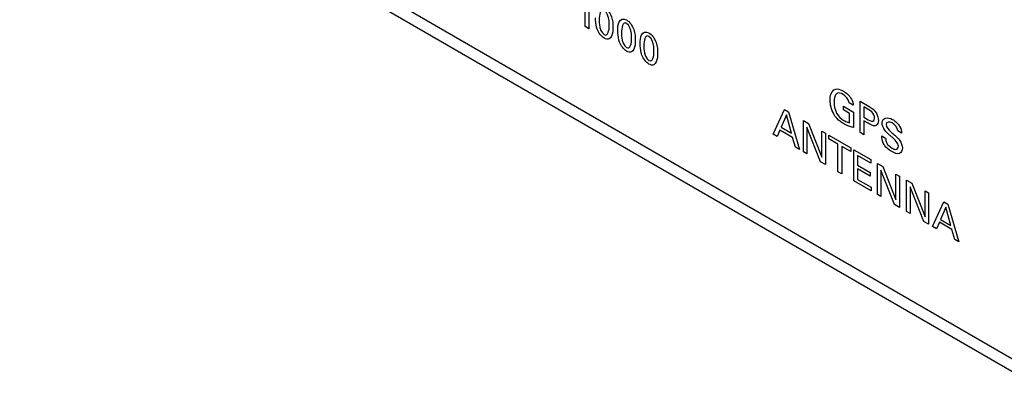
# Model space of a CAD drawing. Header units: inches. Extents: x 0 to 34, y 0 to 22.
# Tile 3 of 127: x 3.792 to 4.566, y 6.441 to 6.732. Entities that reach past the tile are written whole.
import ezdxf

# ---------------------------------------------------------------- set-up
doc = ezdxf.new("R2010")
doc.units = ezdxf.units.IN
doc.header["$LTSCALE"] = 1.87
doc.header["$MEASUREMENT"] = 0
doc.layers.get('0').update_dxf_attribs({"linetype": 'CONTINUOUS'})

msp = doc.modelspace()

# ---------------------------------------------------------------- linework, layer by layer
at = {"color": 7, "linetype": 'CONTINUOUS'}
for p, q in [((2.48827, 7.66941), (4.60586, 6.44674)), ((2.49438, 7.65589), (4.59773, 6.44144))]:
    msp.add_line(p, q, dxfattribs=at)
at = {"color": 40, "linetype": 'CONTINUOUS'}
for p, q in [((4.23939, 6.74874), (4.23939, 6.72521)), ((4.23656, 6.72685), (4.23656, 6.74667)), ((4.23939, 6.72521), (4.23656, 6.72685)), ((4.43948, 6.66432), (4.44728, 6.65982)), ((4.43948, 6.6615), (4.43948, 6.66432)), ((4.44719, 6.66524), (4.44398, 6.66709)), ((4.45251, 6.66829), (4.45963, 6.66418)), ((4.45251, 6.64375), (4.45251, 6.66829)), ((4.45957, 6.66146), (4.45545, 6.66384)), ((4.45545, 6.66384), (4.45545, 6.65582)), ((4.38426, 6.64233), (4.39321, 6.66171)), ((4.39465, 6.65751), (4.39053, 6.64785)), ((4.39321, 6.66171), (4.39636, 6.65989)), ((4.39857, 6.64321), (4.39465, 6.65751)), ((4.39636, 6.65989), (4.40496, 6.63037)), ((4.44434, 6.6587), (4.43948, 6.6615)), ((4.44434, 6.65142), (4.44434, 6.6587)), ((4.44728, 6.65982), (4.44728, 6.64771)), ((4.45545, 6.65582), (4.45896, 6.65379)), ((4.39053, 6.64785), (4.39857, 6.64321)), ((4.40806, 6.65313), (4.41215, 6.65077)), ((4.40806, 6.62858), (4.40806, 6.65313)), ((4.42155, 6.6208), (4.41074, 6.64787)), ((4.41074, 6.64787), (4.41074, 6.62703)), ((4.41215, 6.65077), (4.42261, 6.62443)), ((4.4589, 6.65097), (4.45545, 6.65296)), ((4.45545, 6.65296), (4.45545, 6.64205)), ((4.38729, 6.64057), (4.38426, 6.64233)), ((4.38959, 6.64564), (4.38729, 6.64057)), ((4.39945, 6.63995), (4.38959, 6.64564)), ((4.40175, 6.63223), (4.39945, 6.63995)), ((4.42261, 6.64473), (4.42532, 6.64317)), ((4.42261, 6.62443), (4.42261, 6.64473)), ((4.42532, 6.64317), (4.42532, 6.61862)), ((4.42807, 6.64158), (4.44524, 6.63167)), ((4.42807, 6.63869), (4.42807, 6.64158)), ((4.45545, 6.64205), (4.45251, 6.64375)), ((4.46957, 6.64107), (4.47263, 6.6393)), ((4.48523, 6.64328), (4.48217, 6.64505)), ((4.40496, 6.63037), (4.40175, 6.63223)), ((4.43519, 6.63458), (4.42807, 6.63869)), ((4.43519, 6.61292), (4.43519, 6.63458)), ((4.44524, 6.62878), (4.43811, 6.63289)), ((4.43811, 6.63289), (4.43811, 6.61123)), ((4.41074, 6.62703), (4.40806, 6.62858)), ((4.44524, 6.63167), (4.44524, 6.62878)), ((4.44769, 6.63025), (4.46103, 6.62255)), ((4.44769, 6.6057), (4.44769, 6.63025)), ((4.46103, 6.61966), (4.45063, 6.62566)), ((4.45063, 6.62566), (4.45063, 6.61801)), ((4.42532, 6.61862), (4.42155, 6.6208)), ((4.45063, 6.61801), (4.46053, 6.6123)), ((4.46103, 6.62255), (4.46103, 6.61966)), ((4.46625, 6.61953), (4.47034, 6.61717)), ((4.46625, 6.59499), (4.46625, 6.61953)), ((4.47034, 6.61717), (4.4808, 6.59084)), ((4.43811, 6.61123), (4.43519, 6.61292)), ((4.46053, 6.60944), (4.45063, 6.61515)), ((4.45063, 6.61515), (4.45063, 6.60699)), ((4.46053, 6.6123), (4.46053, 6.60944)), ((4.47974, 6.5872), (4.46893, 6.61428)), ((4.46893, 6.61428), (4.46893, 6.59344)), ((4.4808, 6.61114), (4.48351, 6.60957)), ((4.4808, 6.59084), (4.4808, 6.61114)), ((4.48351, 6.60957), (4.48351, 6.58502)), ((4.46126, 6.59786), (4.44769, 6.6057)), ((4.45063, 6.60699), (4.46126, 6.60086)), ((4.48917, 6.6063), (4.49327, 6.60394)), ((4.48917, 6.58175), (4.48917, 6.6063)), ((4.50266, 6.57396), (4.49185, 6.60104)), ((4.49185, 6.60104), (4.49185, 6.5802)), ((4.49327, 6.60394), (4.50372, 6.5776)), ((4.46126, 6.60086), (4.46126, 6.59786)), ((4.46893, 6.59344), (4.46625, 6.59499)), ((4.50372, 6.5979), (4.50643, 6.59634)), ((4.50372, 6.5776), (4.50372, 6.5979)), ((4.50643, 6.59634), (4.50643, 6.57179)), ((4.48351, 6.58502), (4.47974, 6.5872)), ((4.50956, 6.56998), (4.51851, 6.58936)), ((4.51851, 6.58936), (4.52166, 6.58754)), ((4.52166, 6.58754), (4.53026, 6.55802)), ((4.49185, 6.5802), (4.48917, 6.58175)), ((4.51996, 6.58516), (4.51583, 6.5755)), ((4.52387, 6.57086), (4.51996, 6.58516)), ((4.50643, 6.57179), (4.50266, 6.57396)), ((4.51489, 6.57329), (4.51259, 6.56823)), ((4.52476, 6.5676), (4.51489, 6.57329)), ((4.51583, 6.5755), (4.52387, 6.57086)), ((4.51259, 6.56823), (4.50956, 6.56998)), ((4.52705, 6.55988), (4.52476, 6.5676)), ((4.53026, 6.55802), (4.52705, 6.55988))]:
    msp.add_line(p, q, dxfattribs=at)
for points in [[(4.2515, 6.73951), (4.24841, 6.74129), (4.24747, 6.73577), (4.24747, 6.73221)], [(4.25141, 6.7178), (4.24927, 6.71903), (4.24691, 6.72209), (4.24596, 6.72485)], [(4.25144, 6.7206), (4.25446, 6.71885), (4.25544, 6.72419), (4.25544, 6.72767)], [(4.26906, 6.72937), (4.26597, 6.73115), (4.26502, 6.72564), (4.26502, 6.72207)], [(4.25547, 6.71725), (4.25442, 6.71672), (4.25286, 6.71696), (4.25141, 6.7178)], [(4.269, 6.71046), (4.27202, 6.70872), (4.273, 6.71405), (4.273, 6.71754)], [(4.28661, 6.71923), (4.28353, 6.72101), (4.28258, 6.7155), (4.28258, 6.71193)], [(4.26897, 6.70766), (4.26683, 6.70889), (4.26446, 6.71195), (4.26352, 6.71471)], [(4.27303, 6.70711), (4.27198, 6.70658), (4.27042, 6.70682), (4.26897, 6.70766)], [(4.28653, 6.69752), (4.28439, 6.69875), (4.28202, 6.70181), (4.28108, 6.70457)], [(4.28656, 6.70032), (4.28958, 6.69858), (4.29056, 6.70391), (4.29056, 6.7074)], [(4.29059, 6.69698), (4.28953, 6.69644), (4.28798, 6.69668), (4.28653, 6.69752)], [(4.43438, 6.67441), (4.43278, 6.67327), (4.43212, 6.6706), (4.43212, 6.66783)], [(4.43918, 6.67371), (4.43748, 6.67469), (4.43552, 6.67523), (4.43438, 6.67441)], [(4.44398, 6.66709), (4.44367, 6.66949), (4.44113, 6.67258), (4.43918, 6.67371)], [(4.43951, 6.67621), (4.44173, 6.67492), (4.44422, 6.6727), (4.44578, 6.66997)], [(4.432, 6.6581), (4.42998, 6.66163), (4.42903, 6.66585), (4.42903, 6.66917)], [(4.43212, 6.66783), (4.43212, 6.66515), (4.43257, 6.6619), (4.43406, 6.65898)], [(4.44578, 6.66997), (4.44662, 6.66846), (4.44711, 6.6667), (4.44719, 6.66524)], [(4.45963, 6.66418), (4.46165, 6.66302), (4.46406, 6.66136), (4.46543, 6.65886)], [(4.43406, 6.65898), (4.43538, 6.65647), (4.4377, 6.65447), (4.43971, 6.65331)], [(4.46543, 6.65886), (4.46646, 6.65705), (4.46699, 6.65489), (4.46699, 6.6532)], [(4.46986, 6.65158), (4.46986, 6.65551), (4.47456, 6.65604), (4.47796, 6.65408)], [(4.46699, 6.6532), (4.46699, 6.65147), (4.46637, 6.64998), (4.46531, 6.64937)], [(4.47207, 6.64547), (4.47076, 6.64725), (4.46986, 6.64976), (4.46986, 6.65158)], [(4.47769, 6.65137), (4.47575, 6.65249), (4.47298, 6.65236), (4.47298, 6.65011)], [(4.47298, 6.65011), (4.47298, 6.64821), (4.4752, 6.64564), (4.47681, 6.64427)], [(4.48217, 6.64505), (4.48207, 6.64723), (4.47953, 6.65031), (4.47769, 6.65137)], [(4.47796, 6.65408), (4.48007, 6.65286), (4.48251, 6.65083), (4.48393, 6.64821)], [(4.48393, 6.64821), (4.4848, 6.64662), (4.48514, 6.64481), (4.48523, 6.64328)], [(4.4708, 6.63539), (4.46989, 6.63728), (4.46957, 6.63935), (4.46957, 6.64107)], [(4.48273, 6.63299), (4.48273, 6.63533), (4.4798, 6.63827), (4.47784, 6.63997)], [(4.4774, 6.6288), (4.47506, 6.63015), (4.47224, 6.63243), (4.4708, 6.63539)], [(4.48367, 6.63772), (4.48499, 6.63596), (4.48579, 6.63342), (4.48579, 6.6316)]]:
    msp.add_open_spline(points, degree=3, dxfattribs=at)
for points, knots in [([(4.25147, 6.74224), (4.25374, 6.74093), (4.25828, 6.73442), (4.2583, 6.72891), (4.2583, 6.72633)], [0, 0, 0, 0, 0.503996, 1, 1, 1, 1]), ([(4.24596, 6.72485), (4.24578, 6.72539), (4.24484, 6.72846), (4.24464, 6.73141), (4.24464, 6.73368)], [0, 0, 0, 0, 0.17509, 1, 1, 1, 1]), ([(4.25544, 6.72767), (4.25544, 6.72897), (4.25556, 6.73232), (4.25356, 6.73831), (4.2515, 6.73951)], [0, 0, 0, 0, 0.351651, 1, 1, 1, 1]), ([(4.26219, 6.72354), (4.26219, 6.72609), (4.26215, 6.73161), (4.26661, 6.7335), (4.26903, 6.73211)], [0, 0, 0, 0, 0.477775, 1, 1, 1, 1]), ([(4.24747, 6.73221), (4.24747, 6.73099), (4.24739, 6.72766), (4.24938, 6.72179), (4.25144, 6.7206)], [0, 0, 0, 0, 0.339359, 1, 1, 1, 1]), ([(4.2583, 6.72633), (4.2583, 6.72508), (4.25819, 6.72141), (4.25708, 6.71806), (4.25547, 6.71725)], [0, 0, 0, 0, 0.330251, 1, 1, 1, 1]), ([(4.26903, 6.73211), (4.2713, 6.73079), (4.27584, 6.72429), (4.27586, 6.71878), (4.27586, 6.71619)], [0, 0, 0, 0, 0.504057, 1, 1, 1, 1]), ([(4.273, 6.71754), (4.273, 6.71883), (4.27311, 6.72218), (4.27112, 6.72817), (4.26906, 6.72937)], [0, 0, 0, 0, 0.351709, 1, 1, 1, 1]), ([(4.26352, 6.71471), (4.26334, 6.71525), (4.26239, 6.71833), (4.26219, 6.72127), (4.26219, 6.72354)], [0, 0, 0, 0, 0.175095, 1, 1, 1, 1]), ([(4.26502, 6.72207), (4.26502, 6.72085), (4.26495, 6.71753), (4.26694, 6.71165), (4.269, 6.71046)], [0, 0, 0, 0, 0.339363, 1, 1, 1, 1]), ([(4.27975, 6.7134), (4.27975, 6.71595), (4.27971, 6.72147), (4.28417, 6.72336), (4.28659, 6.72197)], [0, 0, 0, 0, 0.477778, 1, 1, 1, 1]), ([(4.28659, 6.72197), (4.28886, 6.72065), (4.2934, 6.71415), (4.29342, 6.70864), (4.29342, 6.70605)], [0, 0, 0, 0, 0.504, 1, 1, 1, 1]), ([(4.29056, 6.7074), (4.29056, 6.70869), (4.29068, 6.71204), (4.28868, 6.71804), (4.28661, 6.71923)], [0, 0, 0, 0, 0.351602, 1, 1, 1, 1]), ([(4.27586, 6.71619), (4.27586, 6.71494), (4.27575, 6.71127), (4.27463, 6.70793), (4.27303, 6.70711)], [0, 0, 0, 0, 0.330262, 1, 1, 1, 1]), ([(4.28108, 6.70457), (4.28089, 6.70511), (4.27995, 6.70819), (4.27975, 6.71113), (4.27975, 6.7134)], [0, 0, 0, 0, 0.175035, 1, 1, 1, 1]), ([(4.28258, 6.71193), (4.28258, 6.71071), (4.28251, 6.70739), (4.2845, 6.70151), (4.28656, 6.70032)], [0, 0, 0, 0, 0.33936, 1, 1, 1, 1]), ([(4.29342, 6.70605), (4.29342, 6.7048), (4.29331, 6.70113), (4.29219, 6.69779), (4.29059, 6.69698)], [0, 0, 0, 0, 0.330256, 1, 1, 1, 1]), ([(4.42903, 6.66917), (4.42903, 6.66996), (4.42927, 6.67402), (4.43111, 6.6774), (4.43359, 6.67789)], [0, 0, 0, 0, 0.186698, 1, 1, 1, 1]), ([(4.43359, 6.67789), (4.43498, 6.67818), (4.43711, 6.67752), (4.43915, 6.67642), (4.43951, 6.67621)], [0, 0, 0, 0, 0.824277, 1, 1, 1, 1]), ([(4.43971, 6.65059), (4.43883, 6.6511), (4.43608, 6.65286), (4.43331, 6.6558), (4.432, 6.6581)], [0, 0, 0, 0, 0.32048, 1, 1, 1, 1]), ([(4.45896, 6.65379), (4.46052, 6.65289), (4.46346, 6.65171), (4.46387, 6.65433), (4.46387, 6.65513)], [0, 0, 0, 0, 0.692076, 1, 1, 1, 1]), ([(4.46387, 6.65513), (4.46387, 6.6559), (4.46354, 6.65867), (4.46094, 6.66067), (4.45957, 6.66146)], [0, 0, 0, 0, 0.325676, 1, 1, 1, 1]), ([(4.43971, 6.65331), (4.44026, 6.65299), (4.44183, 6.65216), (4.44337, 6.65164), (4.44434, 6.65142)], [0, 0, 0, 0, 0.35168, 1, 1, 1, 1]), ([(4.44728, 6.64771), (4.44688, 6.64779), (4.44444, 6.6483), (4.44186, 6.64935), (4.43971, 6.65059)], [0, 0, 0, 0, 0.162933, 1, 1, 1, 1]), ([(4.46531, 6.64937), (4.46503, 6.64921), (4.46326, 6.64855), (4.46076, 6.64989), (4.4589, 6.65097)], [0, 0, 0, 0, 0.177213, 1, 1, 1, 1]), ([(4.47784, 6.63997), (4.47713, 6.64057), (4.47518, 6.64227), (4.47315, 6.64401), (4.47207, 6.64547)], [0, 0, 0, 0, 0.358506, 1, 1, 1, 1]), ([(4.47681, 6.64427), (4.47782, 6.64338), (4.48014, 6.64136), (4.48253, 6.63925), (4.48367, 6.63772)], [0, 0, 0, 0, 0.433572, 1, 1, 1, 1]), ([(4.47263, 6.6393), (4.47266, 6.63822), (4.47314, 6.63479), (4.4762, 6.63237), (4.47775, 6.63148)], [0, 0, 0, 0, 0.373155, 1, 1, 1, 1]), ([(4.47775, 6.63148), (4.47864, 6.63096), (4.48096, 6.62978), (4.48273, 6.63142), (4.48273, 6.63299)], [0, 0, 0, 0, 0.395788, 1, 1, 1, 1]), ([(4.48579, 6.6316), (4.48579, 6.6296), (4.4839, 6.62593), (4.47957, 6.62754), (4.4774, 6.6288)], [0, 0, 0, 0, 0.443266, 1, 1, 1, 1])]:
    msp.add_open_spline(points, degree=3, knots=knots, dxfattribs=at)

doc.saveas('drawing.dxf')
